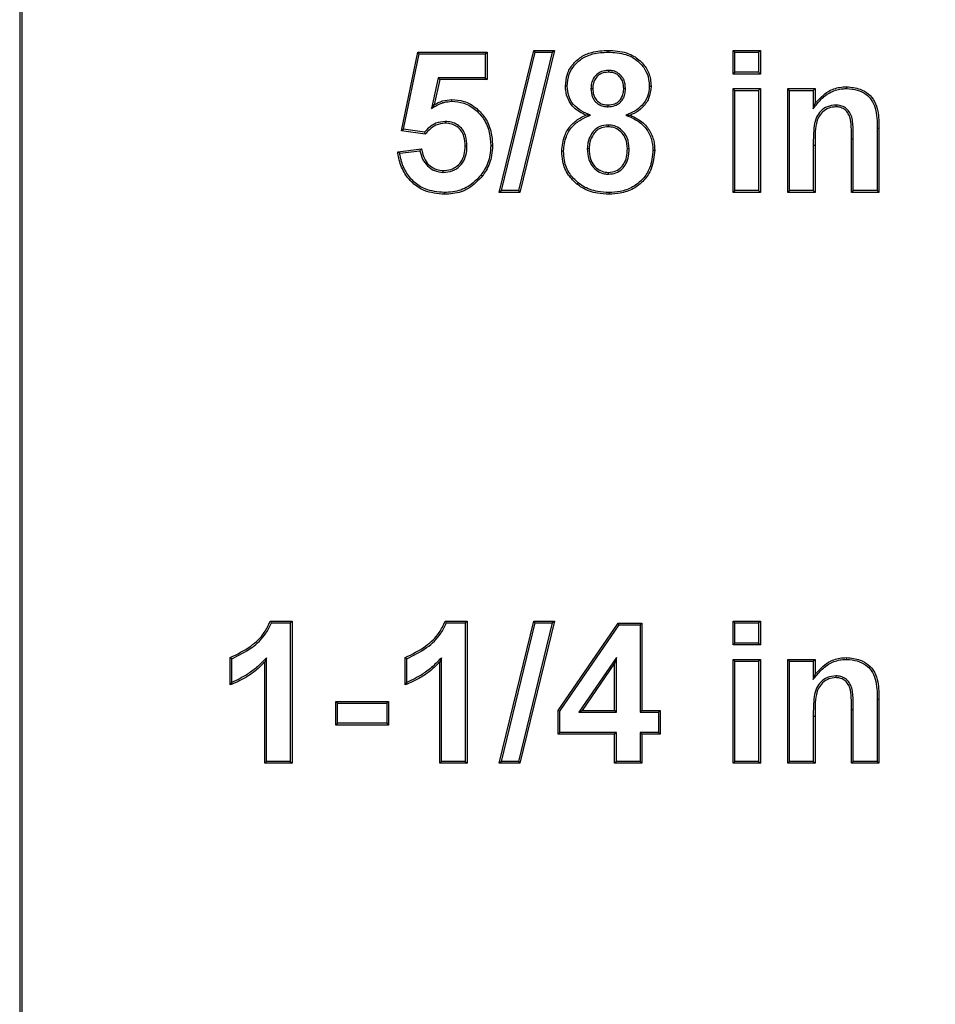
# Model space of a CAD drawing. Header units: inches. Extents: x 0.3 to 33.8, y 0.2 to 21.7.
# Tile 97 of 192: x 12.8021 to 12.8922, y 15.5061 to 15.6031. Entities that reach past the tile are written whole.
import ezdxf

# ---------------------------------------------------------------- set-up
doc = ezdxf.new("R2010")
doc.units = ezdxf.units.IN
doc.header["$MEASUREMENT"] = 0
doc.layers.add('BORDERS', color=7, linetype='Continuous')
doc.styles.add('SLDTEXTSTYLE0', font='TXT', dxfattribs={"width": 0.75})
doc.dimstyles.new('SLDDIMSTYLE1', dxfattribs={"dimtxt": 0.137795, "dimasz": 0.13, "dimexe": 0, "dimexo": 0.0625, "dimgap": 0.034449, "dimtad": 1, "dimdec": 3, "dimlfac": 10, "dimrnd": 1e-09, "dimzin": 12, "dimdsep": 46, "dimtxsty": 'SLDTEXTSTYLE0', "dimsah": 1, "dimcen": 0.09, "dimadec": 0, "dimazin": 3, "dimtfac": 1, "dimtdec": 3, "dimtmove": 0, "dimatfit": 0, "dimfxl": 0, "dimfrac": 2, "dimtolj": 1, "dimtzin": 12, "dimarcsym": 0})

# ---------------------------------------------------------------- blocks, each defined once
blk = doc.blocks.new('_D_5')
at = {"layer": 'BORDERS'}
for p, q in [((13.95322, 15.925801), (13.95322, 16.175801)), ((13.16642, 15.925801), (13.99259, 15.925801)), ((13.95322, 15.925801), (13.95322, 15.176301)), ((13.528303, 15.707994), (13.528303, 15.749979)), ((13.528303, 15.749979), (13.747053, 15.749979)), ((13.747053, 15.749979), (13.747053, 15.707994)), ((13.528303, 15.402548), (13.528303, 15.360564)), ((13.747053, 15.360564), (13.747053, 15.402548)), ((13.528303, 15.360564), (13.747053, 15.360564)), ((12.874894, 15.176301), (13.99259, 15.176301)), ((13.95322, 15.176301), (13.95322, 14.926301))]:
    blk.add_line(p, q, dxfattribs=at)
for points in [[(13.95322, 15.925801), (13.97322, 16.055801), (13.93322, 16.055801)], [(13.95322, 15.176301), (13.93322, 15.046301), (13.97322, 15.046301)]]:
    blk.add_solid(points, dxfattribs=at)
at = {"layer": 'BORDERS', "char_height": 0.1377953, "attachment_point": 1, "rotation": 90, "style": 'SLDTEXTSTYLE0'}
for s, insert in [('7.495', (13.775592, 15.326187)), ('190', (13.569426, 15.402548))]:
    blk.add_mtext(s, dxfattribs=dict(at, insert=insert))

msp = doc.modelspace()

# ---------------------------------------------------------------- linework, layer by layer
at = {"color": 7, "linetype": 'Continuous', "lineweight": 25}
for p, q in [((12.80205, 15.674801), (12.80205, 15.449801)), ((12.80205, 15.674801), (12.80205, 15.449801)), ((12.802268, 15.674801), (12.802268, 15.449801)), ((12.849279, 15.586051), (12.852692, 15.600051)), ((12.85472, 15.600051), (12.851309, 15.586051)), ((12.852692, 15.600051), (12.85472, 15.600051)), ((12.852829, 15.599876), (12.852692, 15.600051)), ((12.854497, 15.599876), (12.85472, 15.600051)), ((12.860014, 15.599876), (12.860014, 15.600051)), ((12.872309, 15.597717), (12.872309, 15.600051)), ((12.872484, 15.599876), (12.872309, 15.600051)), ((12.872309, 15.600051), (12.875002, 15.600051)), ((12.874827, 15.599876), (12.875002, 15.600051)), ((12.875002, 15.600051), (12.875002, 15.597717)), ((12.839643, 15.592125), (12.841258, 15.599871)), ((12.839852, 15.592272), (12.8414, 15.599696)), ((12.8414, 15.599696), (12.841258, 15.599871)), ((12.841258, 15.599871), (12.848078, 15.599871)), ((12.8414, 15.599696), (12.847904, 15.599696)), ((12.847904, 15.599696), (12.848078, 15.599871)), ((12.847904, 15.599696), (12.847904, 15.597354)), ((12.848078, 15.599871), (12.848078, 15.597179)), ((12.849502, 15.586226), (12.852829, 15.599876)), ((12.854497, 15.599876), (12.851172, 15.586226)), ((12.852829, 15.599876), (12.854497, 15.599876)), ((12.872484, 15.597892), (12.872484, 15.599876)), ((12.872484, 15.599876), (12.874827, 15.599876)), ((12.874827, 15.599876), (12.874827, 15.597892)), ((12.843274, 15.597354), (12.842609, 15.59433)), ((12.843415, 15.597179), (12.842865, 15.59468)), ((12.847904, 15.597354), (12.843274, 15.597354)), ((12.843274, 15.597354), (12.843415, 15.597179)), ((12.848078, 15.597179), (12.843415, 15.597179)), ((12.847904, 15.597354), (12.848078, 15.597179)), ((12.860031, 15.598072), (12.860031, 15.597897)), ((12.872484, 15.597892), (12.872309, 15.597717)), ((12.875002, 15.597717), (12.872309, 15.597717)), ((12.874827, 15.597892), (12.872484, 15.597892)), ((12.874827, 15.597892), (12.875002, 15.597717)), ((12.855971, 15.596507), (12.855796, 15.596506)), ((12.858314, 15.596296), (12.858489, 15.596295)), ((12.861715, 15.596304), (12.86154, 15.596304)), ((12.864057, 15.596507), (12.864232, 15.596506)), ((12.872309, 15.596281), (12.875002, 15.596281)), ((12.872484, 15.596106), (12.872309, 15.596281)), ((12.872309, 15.586051), (12.872309, 15.596281)), ((12.874827, 15.596106), (12.875002, 15.596281)), ((12.875002, 15.596281), (12.875002, 15.586051)), ((12.877869, 15.596106), (12.877694, 15.596281)), ((12.877694, 15.586051), (12.877694, 15.596281)), ((12.877694, 15.596281), (12.880386, 15.596281)), ((12.880211, 15.596106), (12.880386, 15.596281)), ((12.880386, 15.596281), (12.880386, 15.594806)), ((12.883497, 15.596286), (12.883496, 15.596461)), ((12.844594, 15.595029), (12.844593, 15.595204)), ((12.872484, 15.596106), (12.874827, 15.596106)), ((12.872484, 15.586226), (12.872484, 15.596106)), ((12.874827, 15.596106), (12.874827, 15.586226)), ((12.877869, 15.586226), (12.877869, 15.596106)), ((12.877869, 15.596106), (12.880211, 15.596106)), ((12.880211, 15.596106), (12.880211, 15.594304)), ((12.842609, 15.59433), (12.842865, 15.59468)), ((12.860006, 15.594491), (12.860006, 15.594666)), ((12.880211, 15.594304), (12.880386, 15.594806)), ((12.882435, 15.594662), (12.882436, 15.594487)), ((12.858263, 15.593664), (12.857818, 15.593662)), ((12.861747, 15.593656), (12.862191, 15.593662)), ((12.843951, 15.593046), (12.843953, 15.592871)), ((12.860008, 15.592687), (12.860009, 15.592512)), ((12.886493, 15.592377), (12.886668, 15.592378)), ((12.886493, 15.592377), (12.886493, 15.586226)), ((12.886668, 15.592378), (12.886668, 15.586051)), ((12.839852, 15.592272), (12.839643, 15.592125)), ((12.84199, 15.591794), (12.839643, 15.592125)), ((12.841919, 15.591981), (12.839852, 15.592272)), ((12.839284, 15.590055), (12.841617, 15.590358)), ((12.8461, 15.590607), (12.845925, 15.590608)), ((12.848442, 15.590667), (12.848617, 15.590667)), ((12.857955, 15.590371), (12.85813, 15.59037)), ((12.880211, 15.590709), (12.880211, 15.586226)), ((12.880211, 15.590709), (12.880386, 15.590709)), ((12.880386, 15.590709), (12.880386, 15.586051)), ((12.884151, 15.591301), (12.883976, 15.591301)), ((12.883976, 15.586051), (12.883976, 15.591301)), ((12.884151, 15.586226), (12.884151, 15.591301)), ((12.839482, 15.589905), (12.841472, 15.590163)), ((12.855613, 15.590113), (12.855437, 15.590114)), ((12.862074, 15.590339), (12.861899, 15.590339)), ((12.864416, 15.590231), (12.864591, 15.590229)), ((12.843751, 15.588029), (12.843754, 15.588204)), ((12.847485, 15.587778), (12.847624, 15.587672)), ((12.860049, 15.58785), (12.860048, 15.588025)), ((12.857038, 15.587009), (12.856929, 15.586872)), ((12.843865, 15.586046), (12.843866, 15.585871)), ((12.849502, 15.586226), (12.849279, 15.586051)), ((12.851309, 15.586051), (12.849279, 15.586051)), ((12.851172, 15.586226), (12.849502, 15.586226)), ((12.851172, 15.586226), (12.851309, 15.586051)), ((12.86009, 15.586046), (12.86009, 15.585871)), ((12.872484, 15.586226), (12.872309, 15.586051)), ((12.875002, 15.586051), (12.872309, 15.586051)), ((12.874827, 15.586226), (12.872484, 15.586226)), ((12.874827, 15.586226), (12.875002, 15.586051)), ((12.877869, 15.586226), (12.877694, 15.586051)), ((12.880386, 15.586051), (12.877694, 15.586051)), ((12.880211, 15.586226), (12.877869, 15.586226)), ((12.880211, 15.586226), (12.880386, 15.586051)), ((12.884151, 15.586226), (12.883976, 15.586051)), ((12.886668, 15.586051), (12.883976, 15.586051)), ((12.886493, 15.586226), (12.884151, 15.586226)), ((12.886493, 15.586226), (12.886668, 15.586051)), ((12.826714, 15.543801), (12.828873, 15.543801)), ((12.828698, 15.543626), (12.828873, 15.543801)), ((12.828873, 15.543801), (12.828873, 15.529801)), ((12.843945, 15.543801), (12.846104, 15.543801)), ((12.845929, 15.543626), (12.846104, 15.543801)), ((12.846104, 15.543801), (12.846104, 15.529801)), ((12.849279, 15.529801), (12.852692, 15.543801)), ((12.85472, 15.543801), (12.851309, 15.529801)), ((12.852829, 15.543626), (12.852692, 15.543801)), ((12.852692, 15.543801), (12.85472, 15.543801)), ((12.854497, 15.543626), (12.85472, 15.543801)), ((12.872309, 15.543801), (12.875002, 15.543801)), ((12.872484, 15.543626), (12.872309, 15.543801)), ((12.872309, 15.541467), (12.872309, 15.543801)), ((12.874827, 15.543626), (12.875002, 15.543801)), ((12.875002, 15.543801), (12.875002, 15.541467)), ((12.826835, 15.543626), (12.828698, 15.543626)), ((12.828698, 15.543626), (12.828698, 15.529976)), ((12.844066, 15.543626), (12.845929, 15.543626)), ((12.845929, 15.543626), (12.845929, 15.529976)), ((12.849502, 15.529976), (12.852829, 15.543626)), ((12.854497, 15.543626), (12.851172, 15.529976)), ((12.852829, 15.543626), (12.854497, 15.543626)), ((12.855078, 15.534997), (12.860999, 15.543621)), ((12.855253, 15.534943), (12.861091, 15.543446)), ((12.861091, 15.543446), (12.860999, 15.543621)), ((12.860999, 15.543621), (12.863335, 15.543621)), ((12.861091, 15.543446), (12.86316, 15.543446)), ((12.86316, 15.543446), (12.863335, 15.543621)), ((12.86316, 15.543446), (12.86316, 15.534831)), ((12.863335, 15.543621), (12.863335, 15.535006)), ((12.872484, 15.543626), (12.874827, 15.543626)), ((12.872484, 15.541642), (12.872484, 15.543626)), ((12.874827, 15.543626), (12.874827, 15.541642)), ((12.872484, 15.541642), (12.872309, 15.541467)), ((12.875002, 15.541467), (12.872309, 15.541467)), ((12.874827, 15.541642), (12.872484, 15.541642)), ((12.874827, 15.541642), (12.875002, 15.541467)), ((12.822771, 15.537519), (12.822771, 15.540211)), ((12.822946, 15.537775), (12.822946, 15.54009)), ((12.826356, 15.540195), (12.826181, 15.539768)), ((12.826356, 15.529976), (12.826356, 15.540195)), ((12.840002, 15.537519), (12.840002, 15.540211)), ((12.840177, 15.537775), (12.840177, 15.54009)), ((12.843587, 15.540195), (12.843412, 15.539768)), ((12.843587, 15.529976), (12.843587, 15.540195)), ((12.860818, 15.540231), (12.85711, 15.534831)), ((12.860818, 15.540231), (12.860643, 15.539667)), ((12.860818, 15.534831), (12.860818, 15.540231)), ((12.872309, 15.540031), (12.875002, 15.540031)), ((12.872484, 15.539856), (12.872309, 15.540031)), ((12.872309, 15.529801), (12.872309, 15.540031)), ((12.874827, 15.539856), (12.875002, 15.540031)), ((12.875002, 15.540031), (12.875002, 15.529801)), ((12.877869, 15.539856), (12.877694, 15.540031)), ((12.877694, 15.540031), (12.880386, 15.540031)), ((12.877694, 15.529801), (12.877694, 15.540031)), ((12.880211, 15.539856), (12.880386, 15.540031)), ((12.880386, 15.540031), (12.880386, 15.538556)), ((12.883497, 15.540036), (12.883496, 15.540211)), ((12.826181, 15.529801), (12.826181, 15.539768)), ((12.843412, 15.529801), (12.843412, 15.539768)), ((12.860643, 15.539667), (12.857443, 15.535006)), ((12.860643, 15.535006), (12.860643, 15.539667)), ((12.872484, 15.539856), (12.874827, 15.539856)), ((12.872484, 15.529976), (12.872484, 15.539856)), ((12.874827, 15.539856), (12.874827, 15.529976)), ((12.877869, 15.529976), (12.877869, 15.539856)), ((12.877869, 15.539856), (12.880211, 15.539856)), ((12.880211, 15.539856), (12.880211, 15.538054)), ((12.880211, 15.538054), (12.880386, 15.538556)), ((12.882435, 15.538412), (12.882436, 15.538237)), ((12.886493, 15.536127), (12.886668, 15.536128)), ((12.886493, 15.536127), (12.886493, 15.529976)), ((12.886668, 15.536128), (12.886668, 15.529801)), ((12.833356, 15.535728), (12.833181, 15.535903)), ((12.833181, 15.535903), (12.838386, 15.535903)), ((12.833181, 15.53357), (12.833181, 15.535903)), ((12.833356, 15.533745), (12.833356, 15.535728)), ((12.833356, 15.535728), (12.838211, 15.535728)), ((12.838211, 15.535728), (12.838386, 15.535903)), ((12.838211, 15.535728), (12.838211, 15.533745)), ((12.838386, 15.535903), (12.838386, 15.53357)), ((12.884151, 15.535051), (12.883976, 15.535051)), ((12.883976, 15.529801), (12.883976, 15.535051)), ((12.884151, 15.529976), (12.884151, 15.535051)), ((12.855253, 15.534943), (12.855078, 15.534997)), ((12.855078, 15.532672), (12.855078, 15.534997)), ((12.855253, 15.532847), (12.855253, 15.534943)), ((12.85711, 15.534831), (12.857443, 15.535006)), ((12.85711, 15.534831), (12.860818, 15.534831)), ((12.857443, 15.535006), (12.860643, 15.535006)), ((12.860818, 15.534831), (12.860643, 15.535006)), ((12.86316, 15.534831), (12.863335, 15.535006)), ((12.86316, 15.534831), (12.864955, 15.534831)), ((12.863335, 15.535006), (12.86513, 15.535006)), ((12.864955, 15.534831), (12.86513, 15.535006)), ((12.864955, 15.534831), (12.864955, 15.532847)), ((12.86513, 15.535006), (12.86513, 15.532672)), ((12.880211, 15.534459), (12.880386, 15.534459)), ((12.880211, 15.534459), (12.880211, 15.529976)), ((12.880386, 15.534459), (12.880386, 15.529801)), ((12.833356, 15.533745), (12.833181, 15.53357)), ((12.838386, 15.53357), (12.833181, 15.53357)), ((12.838211, 15.533745), (12.833356, 15.533745)), ((12.838211, 15.533745), (12.838386, 15.53357)), ((12.855253, 15.532847), (12.855078, 15.532672)), ((12.860643, 15.532672), (12.855078, 15.532672)), ((12.860818, 15.532847), (12.855253, 15.532847)), ((12.860818, 15.532847), (12.860643, 15.532672)), ((12.860643, 15.529801), (12.860643, 15.532672)), ((12.860818, 15.529976), (12.860818, 15.532847)), ((12.864955, 15.532847), (12.86316, 15.532847)), ((12.86316, 15.532847), (12.86316, 15.529976)), ((12.86316, 15.532847), (12.863335, 15.532672)), ((12.86513, 15.532672), (12.863335, 15.532672)), ((12.863335, 15.532672), (12.863335, 15.529801)), ((12.864955, 15.532847), (12.86513, 15.532672)), ((12.826356, 15.529976), (12.826181, 15.529801)), ((12.828873, 15.529801), (12.826181, 15.529801)), ((12.828698, 15.529976), (12.826356, 15.529976)), ((12.828698, 15.529976), (12.828873, 15.529801)), ((12.843587, 15.529976), (12.843412, 15.529801)), ((12.846104, 15.529801), (12.843412, 15.529801)), ((12.845929, 15.529976), (12.843587, 15.529976)), ((12.845929, 15.529976), (12.846104, 15.529801)), ((12.849502, 15.529976), (12.849279, 15.529801)), ((12.851309, 15.529801), (12.849279, 15.529801)), ((12.851172, 15.529976), (12.849502, 15.529976)), ((12.851172, 15.529976), (12.851309, 15.529801)), ((12.860818, 15.529976), (12.860643, 15.529801)), ((12.863335, 15.529801), (12.860643, 15.529801)), ((12.86316, 15.529976), (12.860818, 15.529976)), ((12.86316, 15.529976), (12.863335, 15.529801)), ((12.872484, 15.529976), (12.872309, 15.529801)), ((12.875002, 15.529801), (12.872309, 15.529801)), ((12.874827, 15.529976), (12.872484, 15.529976)), ((12.874827, 15.529976), (12.875002, 15.529801)), ((12.877869, 15.529976), (12.877694, 15.529801)), ((12.880386, 15.529801), (12.877694, 15.529801)), ((12.880211, 15.529976), (12.877869, 15.529976)), ((12.880211, 15.529976), (12.880386, 15.529801)), ((12.884151, 15.529976), (12.883976, 15.529801)), ((12.886668, 15.529801), (12.883976, 15.529801)), ((12.886493, 15.529976), (12.884151, 15.529976)), ((12.886493, 15.529976), (12.886668, 15.529801))]:
    msp.add_line(p, q, dxfattribs=at)
at = {"color": 7, "linetype": 'Continuous', "lineweight": 25, "flags": 128}
for points in [[(12.822946, 15.54009), (12.822858, 15.54015), (12.822771, 15.540211)], [(12.840177, 15.54009), (12.840089, 15.54015), (12.840002, 15.540211)]]:
    msp.add_lwpolyline(points, dxfattribs=at)
at = {"color": 7, "linetype": 'Continuous', "lineweight": 25}
for points, knots in [([(12.855796, 15.596506), (12.85583, 15.596914), (12.855894, 15.59769), (12.856483, 15.598696), (12.857317, 15.599448), (12.858528, 15.599971), (12.859463, 15.600021), (12.860014, 15.600051)], [0, 0, 0, 0, 0.196547, 0.373196, 0.549422, 0.734088, 1, 1, 1, 1]), ([(12.860014, 15.600051), (12.860624, 15.600015), (12.861649, 15.599954), (12.862952, 15.599285), (12.863794, 15.598377), (12.864187, 15.597378), (12.86422, 15.596748), (12.864232, 15.596506)], [0, 0, 0, 0, 0.2931003, 0.4933759, 0.6942512, 0.8825619, 1, 1, 1, 1]), ([(12.855971, 15.596507), (12.856007, 15.596917), (12.856073, 15.597676), (12.856666, 15.598637), (12.857471, 15.599334), (12.858621, 15.599805), (12.859499, 15.599849), (12.860014, 15.599876)], [0, 0, 0, 0, 0.205974, 0.381593, 0.556747, 0.739774, 1, 1, 1, 1]), ([(12.860014, 15.599876), (12.860604, 15.599841), (12.861589, 15.599784), (12.862839, 15.599146), (12.863643, 15.598284), (12.864015, 15.597335), (12.864046, 15.596736), (12.864057, 15.596507)], [0, 0, 0, 0, 0.296655, 0.496195, 0.696355, 0.883689, 1, 1, 1, 1]), ([(12.860031, 15.598072), (12.8598, 15.598054), (12.859394, 15.598021), (12.858887, 15.597717), (12.858544, 15.597313), (12.85834, 15.596819), (12.858322, 15.596468), (12.858314, 15.596296)], [0, 0, 0, 0, 0.247768, 0.434802, 0.621698, 0.814082, 1, 1, 1, 1]), ([(12.860031, 15.597897), (12.859798, 15.597877), (12.859409, 15.597843), (12.858949, 15.597534), (12.858659, 15.597157), (12.858506, 15.596725), (12.858494, 15.596429), (12.858489, 15.596295)], [0, 0, 0, 0, 0.275693, 0.461034, 0.64616, 0.839455, 1, 1, 1, 1]), ([(12.861715, 15.596304), (12.861691, 15.596577), (12.861652, 15.597033), (12.8613, 15.597575), (12.860877, 15.597908), (12.860428, 15.598053), (12.860145, 15.598067), (12.860031, 15.598072)], [0, 0, 0, 0, 0.2954745, 0.492906, 0.6903938, 0.8749238, 1, 1, 1, 1]), ([(12.86154, 15.596304), (12.861526, 15.596513), (12.8615, 15.596888), (12.861239, 15.597374), (12.860874, 15.597708), (12.860445, 15.597874), (12.860161, 15.59789), (12.860031, 15.597897)], [0, 0, 0, 0, 0.252069, 0.453306, 0.6548, 0.842355, 1, 1, 1, 1]), ([(12.857818, 15.593662), (12.857391, 15.593875), (12.856673, 15.594232), (12.856038, 15.595175), (12.855819, 15.595925), (12.855802, 15.596374), (12.855796, 15.596506)], [0, 0, 0, 0, 0.378803, 0.636523, 0.893645, 1, 1, 1, 1]), ([(12.858263, 15.593664), (12.857953, 15.593789), (12.857329, 15.59404), (12.856536, 15.594675), (12.856057, 15.595558), (12.856, 15.596195), (12.855971, 15.596507)], [0, 0, 0, 0, 0.255179, 0.51381, 0.761556, 1, 1, 1, 1]), ([(12.858314, 15.596296), (12.858339, 15.595997), (12.858379, 15.595523), (12.858735, 15.594972), (12.859149, 15.594657), (12.859595, 15.594511), (12.859884, 15.594497), (12.860006, 15.594491)], [0, 0, 0, 0, 0.317827, 0.5031326, 0.6890208, 0.8683563, 1, 1, 1, 1]), ([(12.858489, 15.596295), (12.858502, 15.596076), (12.858526, 15.595698), (12.85877, 15.595209), (12.859112, 15.594885), (12.859544, 15.594694), (12.859848, 15.594676), (12.860006, 15.594666)], [0, 0, 0, 0, 0.25959, 0.448317, 0.638105, 0.81169, 1, 1, 1, 1]), ([(12.860006, 15.594491), (12.860233, 15.59451), (12.860633, 15.594542), (12.861138, 15.594837), (12.861476, 15.595233), (12.861686, 15.59574), (12.861705, 15.596107), (12.861715, 15.596304)], [0, 0, 0, 0, 0.2410798, 0.4245816, 0.6082629, 0.79039, 1, 1, 1, 1]), ([(12.860006, 15.594666), (12.860235, 15.594686), (12.860616, 15.59472), (12.861073, 15.595016), (12.861356, 15.595381), (12.86152, 15.595827), (12.861533, 15.596142), (12.86154, 15.596304)], [0, 0, 0, 0, 0.267931, 0.447412, 0.627018, 0.808476, 1, 1, 1, 1]), ([(12.864057, 15.596507), (12.864024, 15.596164), (12.863959, 15.595475), (12.863397, 15.594622), (12.862626, 15.59402), (12.862047, 15.593781), (12.861747, 15.593656)], [0, 0, 0, 0, 0.260223, 0.52302, 0.752491, 1, 1, 1, 1]), ([(12.864232, 15.596506), (12.864187, 15.596096), (12.864101, 15.595314), (12.863425, 15.594396), (12.862743, 15.593906), (12.862319, 15.593719), (12.862191, 15.593662)], [0, 0, 0, 0, 0.3280626, 0.6253741, 0.8870872, 1, 1, 1, 1]), ([(12.880211, 15.594304), (12.880454, 15.594625), (12.880944, 15.595272), (12.881926, 15.596013), (12.882847, 15.596268), (12.883371, 15.596282), (12.883497, 15.596286)], [0, 0, 0, 0, 0.301469, 0.607099, 0.905477, 1, 1, 1, 1]), ([(12.880386, 15.594806), (12.880791, 15.595257), (12.881462, 15.596003), (12.882649, 15.59642), (12.883268, 15.59645), (12.883496, 15.596461)], [0, 0, 0, 0, 0.490007, 0.812204, 1, 1, 1, 1]), ([(12.883496, 15.596461), (12.883947, 15.596415), (12.88471, 15.596338), (12.88567, 15.595799), (12.886291, 15.59503), (12.886661, 15.593849), (12.886665, 15.592943), (12.886668, 15.592378)], [0, 0, 0, 0, 0.226694, 0.384338, 0.543613, 0.715034, 1, 1, 1, 1]), ([(12.883497, 15.596286), (12.883849, 15.596257), (12.884517, 15.596202), (12.885362, 15.595794), (12.885996, 15.595173), (12.886495, 15.594026), (12.886494, 15.593045), (12.886493, 15.592377)], [0, 0, 0, 0, 0.186562, 0.352717, 0.485799, 0.649698, 1, 1, 1, 1]), ([(12.842865, 15.59468), (12.842998, 15.594756), (12.843264, 15.594909), (12.843834, 15.595136), (12.84429, 15.595177), (12.844593, 15.595204)], [0, 0, 0, 0, 0.251837, 0.504321, 1, 1, 1, 1]), ([(12.844593, 15.595204), (12.845, 15.595172), (12.845897, 15.595101), (12.84706, 15.594404), (12.847984, 15.593357), (12.848537, 15.592077), (12.848591, 15.59113), (12.848617, 15.590667)], [0, 0, 0, 0, 0.1797585, 0.396266, 0.5804828, 0.7950455, 1, 1, 1, 1]), ([(12.842609, 15.59433), (12.842741, 15.594407), (12.843006, 15.594561), (12.843409, 15.594785), (12.843937, 15.594976), (12.844343, 15.595009), (12.844594, 15.595029)], [0, 0, 0, 0, 0.215425, 0.431007, 0.647069, 1, 1, 1, 1]), ([(12.844594, 15.595029), (12.845002, 15.594996), (12.845874, 15.594923), (12.846987, 15.59423), (12.847858, 15.593224), (12.84837, 15.591999), (12.848418, 15.591101), (12.848442, 15.590667)], [0, 0, 0, 0, 0.1875884, 0.401002, 0.5850437, 0.7997457, 1, 1, 1, 1]), ([(12.882435, 15.594662), (12.882151, 15.59463), (12.881599, 15.594568), (12.880937, 15.594092), (12.880467, 15.593435), (12.88021, 15.592276), (12.880211, 15.591348), (12.880211, 15.590709)], [0, 0, 0, 0, 0.164445, 0.319391, 0.458628, 0.627537, 1, 1, 1, 1]), ([(12.882436, 15.594487), (12.882197, 15.594463), (12.881716, 15.594414), (12.881117, 15.594015), (12.880696, 15.593475), (12.880358, 15.592362), (12.880374, 15.591427), (12.880386, 15.590709)], [0, 0, 0, 0, 0.146253, 0.2938468, 0.4281624, 0.5611505, 1, 1, 1, 1]), ([(12.884151, 15.591301), (12.884146, 15.591711), (12.884137, 15.592535), (12.884046, 15.593572), (12.883604, 15.594223), (12.883171, 15.594533), (12.882757, 15.594651), (12.882511, 15.594659), (12.882435, 15.594662)], [0, 0, 0, 0, 0.289322, 0.581203, 0.704413, 0.828059, 0.946771, 1, 1, 1, 1]), ([(12.883976, 15.591301), (12.88397, 15.591712), (12.883961, 15.592438), (12.883896, 15.593339), (12.883616, 15.59393), (12.883268, 15.594271), (12.882852, 15.594463), (12.882568, 15.594479), (12.882436, 15.594487)], [0, 0, 0, 0, 0.308857, 0.544201, 0.666257, 0.78887, 0.901623, 1, 1, 1, 1]), ([(12.855437, 15.590114), (12.855493, 15.59064), (12.85559, 15.591556), (12.856288, 15.592692), (12.857077, 15.593319), (12.857624, 15.593572), (12.857818, 15.593662)], [0, 0, 0, 0, 0.345461, 0.601595, 0.858241, 1, 1, 1, 1]), ([(12.855613, 15.590113), (12.855665, 15.590613), (12.855757, 15.591484), (12.856415, 15.592568), (12.857281, 15.593251), (12.857942, 15.593529), (12.858263, 15.593664)], [0, 0, 0, 0, 0.314414, 0.547129, 0.780382, 1, 1, 1, 1]), ([(12.861747, 15.593656), (12.862121, 15.593506), (12.862876, 15.593202), (12.863782, 15.592389), (12.864331, 15.591341), (12.864388, 15.590595), (12.864416, 15.590231)], [0, 0, 0, 0, 0.258761, 0.521307, 0.766369, 1, 1, 1, 1]), ([(12.862191, 15.593662), (12.862646, 15.593435), (12.863455, 15.593031), (12.864244, 15.591975), (12.864558, 15.591024), (12.864583, 15.590431), (12.864591, 15.590229)], [0, 0, 0, 0, 0.337995, 0.600928, 0.864018, 1, 1, 1, 1]), ([(12.843951, 15.593046), (12.843642, 15.593009), (12.843048, 15.592937), (12.842375, 15.592481), (12.842052, 15.592126), (12.841919, 15.591981)], [0, 0, 0, 0, 0.390342, 0.75013, 1, 1, 1, 1]), ([(12.843953, 15.592871), (12.843643, 15.59283), (12.843069, 15.592755), (12.842425, 15.59229), (12.842122, 15.591944), (12.84199, 15.591794)], [0, 0, 0, 0, 0.400642, 0.740167, 1, 1, 1, 1]), ([(12.8461, 15.590607), (12.846079, 15.590964), (12.846044, 15.591544), (12.845687, 15.592276), (12.845195, 15.592729), (12.844593, 15.593007), (12.844164, 15.593033), (12.843951, 15.593046)], [0, 0, 0, 0, 0.289909, 0.469913, 0.650942, 0.826837, 1, 1, 1, 1]), ([(12.845925, 15.590608), (12.845907, 15.59093), (12.845877, 15.591458), (12.845568, 15.592139), (12.845124, 15.592561), (12.844566, 15.592832), (12.844163, 15.592858), (12.843953, 15.592871)], [0, 0, 0, 0, 0.283418, 0.463778, 0.645709, 0.815569, 1, 1, 1, 1]), ([(12.860008, 15.592687), (12.859728, 15.592664), (12.859259, 15.592625), (12.858697, 15.592264), (12.858276, 15.591721), (12.857997, 15.591069), (12.857966, 15.590564), (12.857955, 15.590371)], [0, 0, 0, 0, 0.240322, 0.401545, 0.562052, 0.832978, 1, 1, 1, 1]), ([(12.860009, 15.592512), (12.85978, 15.592496), (12.859383, 15.592468), (12.858879, 15.592187), (12.858474, 15.591711), (12.858183, 15.591088), (12.858146, 15.590586), (12.85813, 15.59037)], [0, 0, 0, 0, 0.213483, 0.370787, 0.527763, 0.796844, 1, 1, 1, 1]), ([(12.862074, 15.590339), (12.862043, 15.59071), (12.861992, 15.591324), (12.861524, 15.592058), (12.860965, 15.592508), (12.860417, 15.592673), (12.860101, 15.592684), (12.860008, 15.592687)], [0, 0, 0, 0, 0.314178, 0.521242, 0.728625, 0.919555, 1, 1, 1, 1]), ([(12.861899, 15.590339), (12.861872, 15.590681), (12.861827, 15.591247), (12.861402, 15.591926), (12.860892, 15.592345), (12.860387, 15.5925), (12.860096, 15.592509), (12.860009, 15.592512)], [0, 0, 0, 0, 0.31476, 0.521298, 0.728132, 0.918745, 1, 1, 1, 1]), ([(12.841919, 15.591981), (12.841931, 15.59195), (12.841954, 15.591888), (12.841978, 15.591825), (12.84199, 15.591794)], [0, 0, 0, 0, 0.5, 1, 1, 1, 1]), ([(12.841472, 15.590163), (12.841493, 15.590191), (12.841541, 15.590256), (12.841589, 15.590321), (12.841617, 15.590358)], [0, 0, 0, 0, 0.425199, 1, 1, 1, 1]), ([(12.841617, 15.590358), (12.8417, 15.589973), (12.841838, 15.589338), (12.842438, 15.588653), (12.843069, 15.588266), (12.843538, 15.588224), (12.843754, 15.588204)], [0, 0, 0, 0, 0.34968, 0.577501, 0.805865, 1, 1, 1, 1]), ([(12.843751, 15.588029), (12.844061, 15.588058), (12.844671, 15.588115), (12.845422, 15.588607), (12.845921, 15.589318), (12.846082, 15.590017), (12.846095, 15.59046), (12.8461, 15.590607)], [0, 0, 0, 0, 0.235247, 0.463247, 0.660528, 0.887455, 1, 1, 1, 1]), ([(12.843754, 15.588204), (12.844008, 15.588224), (12.8445, 15.588263), (12.845152, 15.588628), (12.845622, 15.589147), (12.845886, 15.58984), (12.845911, 15.59033), (12.845925, 15.590608)], [0, 0, 0, 0, 0.207241, 0.402351, 0.597762, 0.772377, 1, 1, 1, 1]), ([(12.848442, 15.590667), (12.848426, 15.590355), (12.848384, 15.589535), (12.848015, 15.58854), (12.847605, 15.58795), (12.847485, 15.587778)], [0, 0, 0, 0, 0.302605, 0.795811, 1, 1, 1, 1]), ([(12.848617, 15.590667), (12.8486, 15.590342), (12.848557, 15.589491), (12.848173, 15.588461), (12.847748, 15.58785), (12.847624, 15.587672)], [0, 0, 0, 0, 0.303593, 0.796476, 1, 1, 1, 1]), ([(12.857955, 15.590371), (12.857978, 15.590006), (12.858017, 15.589392), (12.85842, 15.588612), (12.858966, 15.588107), (12.859553, 15.587875), (12.859918, 15.587857), (12.860049, 15.58785)], [0, 0, 0, 0, 0.2959697, 0.4985057, 0.701559, 0.8930601, 1, 1, 1, 1]), ([(12.85813, 15.59037), (12.858151, 15.590022), (12.858188, 15.589444), (12.858566, 15.588714), (12.859072, 15.58825), (12.859608, 15.588045), (12.859935, 15.58803), (12.860048, 15.588025)], [0, 0, 0, 0, 0.304557, 0.507283, 0.71052, 0.900348, 1, 1, 1, 1]), ([(12.839482, 15.589905), (12.839449, 15.58993), (12.839382, 15.58998), (12.839317, 15.59003), (12.839284, 15.590055)], [0, 0, 0, 0, 0.5, 1, 1, 1, 1]), ([(12.843866, 15.585871), (12.843191, 15.585931), (12.842053, 15.586032), (12.840701, 15.58693), (12.83983, 15.588047), (12.839419, 15.58915), (12.839315, 15.589844), (12.839284, 15.590055)], [0, 0, 0, 0, 0.292574, 0.492472, 0.691979, 0.906195, 1, 1, 1, 1]), ([(12.843865, 15.586046), (12.843217, 15.586103), (12.842125, 15.586199), (12.840826, 15.587057), (12.83999, 15.588126), (12.839611, 15.589136), (12.839507, 15.589751), (12.839482, 15.589905)], [0, 0, 0, 0, 0.299707, 0.504023, 0.707928, 0.926973, 1, 1, 1, 1]), ([(12.841472, 15.590163), (12.841539, 15.58988), (12.841672, 15.589325), (12.842188, 15.588638), (12.842893, 15.588129), (12.843462, 15.588063), (12.843751, 15.588029)], [0, 0, 0, 0, 0.255113, 0.500376, 0.746028, 1, 1, 1, 1]), ([(12.856929, 15.586872), (12.856632, 15.587151), (12.855977, 15.587765), (12.855498, 15.588953), (12.855455, 15.589777), (12.855437, 15.590114)], [0, 0, 0, 0, 0.32927, 0.725555, 1, 1, 1, 1]), ([(12.857038, 15.587009), (12.856741, 15.58729), (12.856105, 15.587891), (12.855666, 15.589035), (12.855628, 15.589805), (12.855613, 15.590113)], [0, 0, 0, 0, 0.344338, 0.738141, 1, 1, 1, 1]), ([(12.860048, 15.588025), (12.860298, 15.588051), (12.860763, 15.5881), (12.861305, 15.5885), (12.861692, 15.589041), (12.861875, 15.589679), (12.861892, 15.590137), (12.861899, 15.590339)], [0, 0, 0, 0, 0.223306, 0.414548, 0.585635, 0.818179, 1, 1, 1, 1]), ([(12.860049, 15.58785), (12.860297, 15.587874), (12.860786, 15.587921), (12.861381, 15.588323), (12.861823, 15.588902), (12.862045, 15.589599), (12.862065, 15.590107), (12.862074, 15.590339)], [0, 0, 0, 0, 0.205617, 0.404244, 0.576479, 0.806845, 1, 1, 1, 1]), ([(12.864416, 15.590231), (12.864362, 15.589622), (12.864269, 15.588584), (12.863455, 15.587336), (12.862441, 15.586522), (12.861261, 15.586101), (12.860457, 15.586063), (12.86009, 15.586046)], [0, 0, 0, 0, 0.267152, 0.455427, 0.643383, 0.8371, 1, 1, 1, 1]), ([(12.864591, 15.590229), (12.864533, 15.589593), (12.864434, 15.588508), (12.863578, 15.587206), (12.862513, 15.586358), (12.861289, 15.585927), (12.860462, 15.585888), (12.86009, 15.585871)], [0, 0, 0, 0, 0.2682287, 0.4577436, 0.6469791, 0.8414995, 1, 1, 1, 1]), ([(12.847485, 15.587778), (12.84709, 15.587352), (12.846326, 15.58653), (12.844952, 15.586089), (12.844142, 15.586057), (12.843865, 15.586046)], [0, 0, 0, 0, 0.413476, 0.800059, 1, 1, 1, 1]), ([(12.847624, 15.587672), (12.847209, 15.587226), (12.846409, 15.586368), (12.844981, 15.585915), (12.844146, 15.585882), (12.843866, 15.585871)], [0, 0, 0, 0, 0.418108, 0.804597, 1, 1, 1, 1]), ([(12.86009, 15.585871), (12.859707, 15.585889), (12.858783, 15.585932), (12.85769, 15.586319), (12.85709, 15.586755), (12.856929, 15.586872)], [0, 0, 0, 0, 0.340633, 0.8229086, 1, 1, 1, 1]), ([(12.86009, 15.586046), (12.859722, 15.586063), (12.858831, 15.586104), (12.857775, 15.586474), (12.857195, 15.586895), (12.857038, 15.587009)], [0, 0, 0, 0, 0.3398237, 0.8211854, 1, 1, 1, 1]), ([(12.822771, 15.540211), (12.823469, 15.540553), (12.824731, 15.541171), (12.826105, 15.542455), (12.82654, 15.543416), (12.826714, 15.543801)], [0, 0, 0, 0, 0.425378, 0.769749, 1, 1, 1, 1]), ([(12.826835, 15.543626), (12.826815, 15.543655), (12.826775, 15.543713), (12.826734, 15.543771), (12.826714, 15.543801)], [0, 0, 0, 0, 0.5, 1, 1, 1, 1]), ([(12.840002, 15.540211), (12.840699, 15.540553), (12.841962, 15.541171), (12.843335, 15.542455), (12.84377, 15.543416), (12.843945, 15.543801)], [0, 0, 0, 0, 0.425378, 0.769749, 1, 1, 1, 1]), ([(12.844066, 15.543626), (12.844046, 15.543655), (12.844005, 15.543713), (12.843965, 15.543771), (12.843945, 15.543801)], [0, 0, 0, 0, 0.5, 1, 1, 1, 1]), ([(12.822946, 15.54009), (12.823615, 15.540426), (12.824879, 15.541062), (12.826225, 15.542331), (12.826672, 15.543281), (12.826835, 15.543626)], [0, 0, 0, 0, 0.417234, 0.788319, 1, 1, 1, 1]), ([(12.840177, 15.54009), (12.840846, 15.540426), (12.84211, 15.541062), (12.843456, 15.542331), (12.843903, 15.543281), (12.844066, 15.543626)], [0, 0, 0, 0, 0.417234, 0.788319, 1, 1, 1, 1]), ([(12.826356, 15.540195), (12.826076, 15.539907), (12.825515, 15.53933), (12.824402, 15.53846), (12.823491, 15.538031), (12.822946, 15.537775)], [0, 0, 0, 0, 0.28591, 0.572569, 1, 1, 1, 1]), ([(12.843587, 15.540195), (12.843307, 15.539907), (12.842746, 15.53933), (12.841632, 15.53846), (12.840722, 15.538031), (12.840177, 15.537775)], [0, 0, 0, 0, 0.28591, 0.572569, 1, 1, 1, 1]), ([(12.880211, 15.538054), (12.880454, 15.538375), (12.880944, 15.539022), (12.881926, 15.539763), (12.882847, 15.540018), (12.883371, 15.540032), (12.883497, 15.540036)], [0, 0, 0, 0, 0.3014687, 0.6070992, 0.9054768, 1, 1, 1, 1]), ([(12.880386, 15.538556), (12.880791, 15.539007), (12.881462, 15.539753), (12.882649, 15.54017), (12.883268, 15.5402), (12.883496, 15.540211)], [0, 0, 0, 0, 0.490007, 0.812204, 1, 1, 1, 1]), ([(12.883496, 15.540211), (12.883947, 15.540165), (12.88471, 15.540088), (12.88567, 15.539549), (12.886291, 15.53878), (12.886661, 15.537599), (12.886665, 15.536693), (12.886668, 15.536128)], [0, 0, 0, 0, 0.226694, 0.384338, 0.543613, 0.715034, 1, 1, 1, 1]), ([(12.883497, 15.540036), (12.883849, 15.540007), (12.884517, 15.539952), (12.885362, 15.539544), (12.885996, 15.538923), (12.886495, 15.537776), (12.886494, 15.536795), (12.886493, 15.536127)], [0, 0, 0, 0, 0.186562, 0.352717, 0.485799, 0.649698, 1, 1, 1, 1]), ([(12.826181, 15.539768), (12.825893, 15.539487), (12.825316, 15.538925), (12.824185, 15.538133), (12.823293, 15.537745), (12.822771, 15.537519)], [0, 0, 0, 0, 0.292938, 0.586234, 1, 1, 1, 1]), ([(12.843412, 15.539768), (12.843124, 15.539487), (12.842547, 15.538925), (12.841416, 15.538133), (12.840524, 15.537745), (12.840002, 15.537519)], [0, 0, 0, 0, 0.292938, 0.586234, 1, 1, 1, 1]), ([(12.882435, 15.538412), (12.882151, 15.53838), (12.881599, 15.538318), (12.880937, 15.537842), (12.880467, 15.537185), (12.88021, 15.536026), (12.880211, 15.535098), (12.880211, 15.534459)], [0, 0, 0, 0, 0.164445, 0.319391, 0.458628, 0.627537, 1, 1, 1, 1]), ([(12.882436, 15.538237), (12.882197, 15.538213), (12.881716, 15.538164), (12.881117, 15.537765), (12.880696, 15.537225), (12.880358, 15.536112), (12.880374, 15.535177), (12.880386, 15.534459)], [0, 0, 0, 0, 0.146253, 0.293847, 0.428162, 0.561151, 1, 1, 1, 1]), ([(12.884151, 15.535051), (12.884146, 15.535461), (12.884137, 15.536285), (12.884046, 15.537322), (12.883604, 15.537973), (12.883171, 15.538283), (12.882757, 15.538401), (12.882511, 15.538409), (12.882435, 15.538412)], [0, 0, 0, 0, 0.289322, 0.581203, 0.704413, 0.828059, 0.946771, 1, 1, 1, 1]), ([(12.883976, 15.535051), (12.88397, 15.535462), (12.883961, 15.536188), (12.883896, 15.537089), (12.883616, 15.53768), (12.883268, 15.538021), (12.882852, 15.538213), (12.882568, 15.538229), (12.882436, 15.538237)], [0, 0, 0, 0, 0.308857, 0.544201, 0.666257, 0.78887, 0.901623, 1, 1, 1, 1]), ([(12.822946, 15.537775), (12.822917, 15.537732), (12.822858, 15.537646), (12.8228, 15.537561), (12.822771, 15.537519)], [0, 0, 0, 0, 0.5, 1, 1, 1, 1]), ([(12.840177, 15.537775), (12.840147, 15.537732), (12.840089, 15.537646), (12.840031, 15.537561), (12.840002, 15.537519)], [0, 0, 0, 0, 0.5, 1, 1, 1, 1])]:
    msp.add_open_spline(points, degree=3, knots=knots, dxfattribs=at)

# ---------------------------------------------------------------- dimensions: what is measured, and where the dimension line sits
at = {"layer": 'BORDERS'}
dim = msp.add_linear_dim(base=(13.95322, 15.176301), p1=(13.12705, 15.925801), p2=(12.835524, 15.176301), angle=90, dimstyle='SLDDIMSTYLE1', dxfattribs=at)
dim.commit()
dim.dimension.update_dxf_attribs({"geometry": '_D_5', "text_midpoint": (13.95322, 15.555271), "dimtype": 160})

doc.saveas('drawing.dxf')
